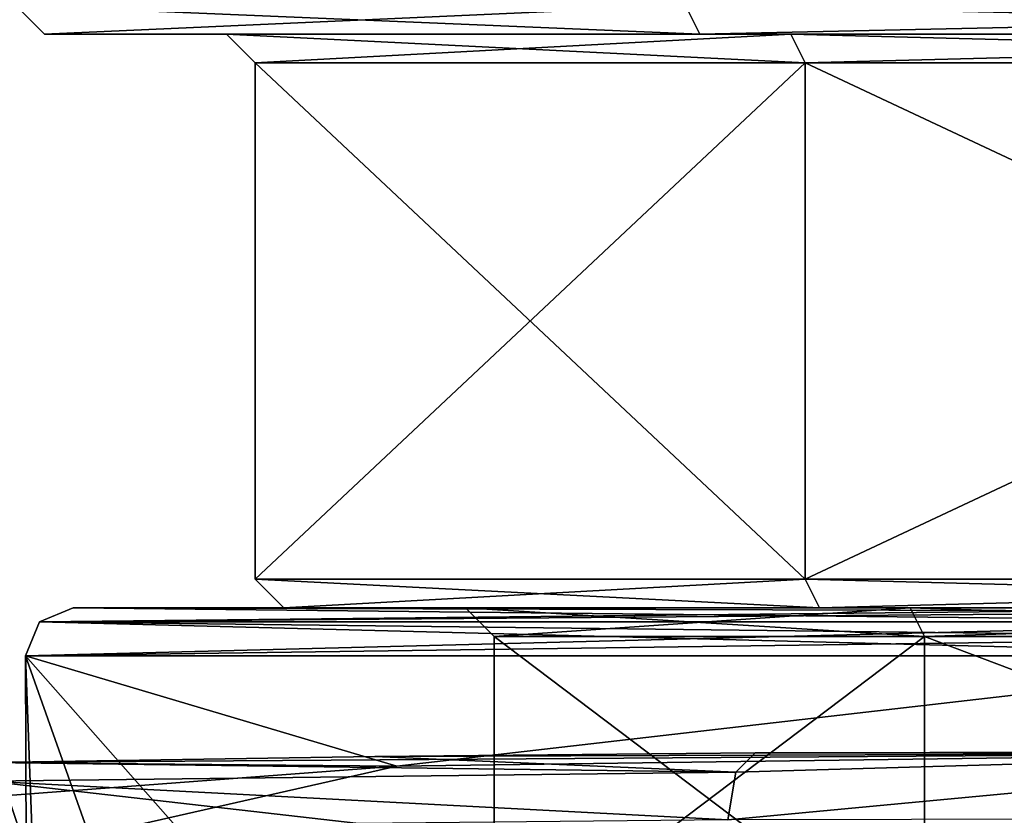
# Model space of a CAD drawing. Extents: x -65 to 446, y -88 to 1542.
# Tile 92 of 223: x 36 to 46, y -18 to -10. Entities that reach past the tile are written whole.
import ezdxf

# ---------------------------------------------------------------- set-up
doc = ezdxf.new("R2010")
doc.units = 0
doc.header["$LTSCALE"] = 74.25
for name, color, linetype in [('10', 7, 'CONTINUOUS'), ('11', 7, 'CONTINUOUS'), ('17', 7, 'CONTINUOUS'), ('18', 7, 'CONTINUOUS'), ('24', 7, 'CONTINUOUS'), ('25', 7, 'CONTINUOUS'), ('26', 7, 'CONTINUOUS'), ('27', 7, 'CONTINUOUS'), ('273', 7, 'CONTINUOUS'), ('274', 7, 'CONTINUOUS'), ('28', 7, 'CONTINUOUS'), ('29', 7, 'CONTINUOUS'), ('30', 7, 'CONTINUOUS'), ('31', 7, 'CONTINUOUS'), ('334', 7, 'CONTINUOUS'), ('358', 7, 'CONTINUOUS'), ('488', 7, 'CONTINUOUS'), ('500', 7, 'CONTINUOUS'), ('523', 7, 'CONTINUOUS'), ('526', 7, 'CONTINUOUS'), ('8', 7, 'CONTINUOUS'), ('9', 7, 'CONTINUOUS')]:
    doc.layers.add(name, color=color, linetype=linetype)

msp = doc.modelspace()

# ---------------------------------------------------------------- linework, layer by layer
at = {"layer": '10', "linetype": 'CONTINUOUS'}
for points in [[(38.5, -10.3), (44.25, -10.3, -9.959), (38.5, -15.7), (38.5, -10.3)], [(38.5, -15.7), (44.25, -10.3, -9.959), (44.25, -15.7, -9.959), (38.5, -15.7)], [(44.25, -10.3, -9.959), (55.75, -10.3, -9.959), (44.25, -15.7, -9.959), (44.25, -10.3, -9.959)], [(44.25, -15.7, -9.959), (55.75, -10.3, -9.959), (55.75, -15.7, -9.959), (44.25, -15.7, -9.959)]]:
    msp.add_3dface(points, dxfattribs=at)
at = {"layer": '11', "linetype": 'CONTINUOUS'}
for points in [[(38.2, -10), (44.1, -10, 10.219), (36.3, -10), (38.2, -10)], [(36.3, -10), (44.1, -10, 10.219), (43.15, -10, 11.865), (36.3, -10)], [(38.2, -10), (36.3, -10), (43.15, -10, -11.865), (38.2, -10)], [(44.1, -10, -10.219), (38.2, -10), (43.15, -10, -11.865), (44.1, -10, -10.219)], [(43.15, -10, 11.865), (44.1, -10, 10.219), (56.85, -10, 11.865), (43.15, -10, 11.865)], [(55.9, -10, -10.219), (44.1, -10, -10.219), (43.15, -10, -11.865), (55.9, -10, -10.219)], [(56.85, -10, -11.865), (55.9, -10, -10.219), (43.15, -10, -11.865), (56.85, -10, -11.865)], [(44.1, -10, 10.219), (55.9, -10, 10.219), (56.85, -10, 11.865), (44.1, -10, 10.219)]]:
    msp.add_3dface(points, dxfattribs=at)
at = {"layer": '17', "linetype": 'CONTINUOUS'}
for points in [[(41, -16.3), (41, -19.7), (45.5, -19.7, 7.794), (41, -16.3)], [(41, -16.3), (45.5, -19.7, 7.794), (45.5, -16.3, 7.794), (41, -16.3)], [(45.5, -19.7, 7.794), (54.5, -19.7, 7.794), (45.5, -16.3, 7.794), (45.5, -19.7, 7.794)], [(45.5, -16.3, 7.794), (54.5, -19.7, 7.794), (54.5, -16.3, 7.794), (45.5, -16.3, 7.794)]]:
    msp.add_3dface(points, dxfattribs=at)
at = {"layer": '18', "linetype": 'CONTINUOUS'}
for points in [[(38.5, -10.3), (38.5, -15.7), (44.25, -15.7, 9.959), (38.5, -10.3)], [(44.25, -10.3, 9.959), (38.5, -10.3), (44.25, -15.7, 9.959), (44.25, -10.3, 9.959)], [(55.75, -10.3, 9.959), (44.25, -10.3, 9.959), (55.75, -15.7, 9.959), (55.75, -10.3, 9.959)], [(55.75, -15.7, 9.959), (44.25, -10.3, 9.959), (44.25, -15.7, 9.959), (55.75, -15.7, 9.959)]]:
    msp.add_3dface(points, dxfattribs=at)
at = {"layer": '24', "linetype": 'CONTINUOUS'}
for points in [[(36, -9.7), (43, -9.7, -12.124), (36.3, -10), (36, -9.7)], [(36.3, -10), (43, -9.7, -12.124), (43.15, -10, -11.865), (36.3, -10)], [(43, -9.7, -12.124), (57, -9.7, -12.124), (43.15, -10, -11.865), (43, -9.7, -12.124)], [(57, -9.7, -12.124), (56.85, -10, -11.865), (43.15, -10, -11.865), (57, -9.7, -12.124)]]:
    msp.add_3dface(points, dxfattribs=at)
at = {"layer": '25', "linetype": 'CONTINUOUS'}
for points in [[(43, -9.7, 12.124), (36, -9.7), (43.15, -10, 11.865), (43, -9.7, 12.124)], [(36, -9.7), (36.3, -10), (43.15, -10, 11.865), (36, -9.7)], [(57, -9.7, 12.124), (43, -9.7, 12.124), (56.85, -10, 11.865), (57, -9.7, 12.124)], [(43, -9.7, 12.124), (43.15, -10, 11.865), (56.85, -10, 11.865), (43, -9.7, 12.124)]]:
    msp.add_3dface(points, dxfattribs=at)
at = {"layer": '26', "linetype": 'CONTINUOUS'}
for points in [[(38.5, -10.3), (38.2, -10), (44.1, -10, -10.219), (38.5, -10.3)], [(44.25, -10.3, -9.959), (38.5, -10.3), (44.1, -10, -10.219), (44.25, -10.3, -9.959)], [(44.25, -10.3, -9.959), (44.1, -10, -10.219), (55.9, -10, -10.219), (44.25, -10.3, -9.959)], [(55.75, -10.3, -9.959), (44.25, -10.3, -9.959), (55.9, -10, -10.219), (55.75, -10.3, -9.959)]]:
    msp.add_3dface(points, dxfattribs=at)
at = {"layer": '27', "linetype": 'CONTINUOUS'}
for points in [[(38.2, -10), (38.5, -10.3), (44.25, -10.3, 9.959), (38.2, -10)], [(44.1, -10, 10.219), (38.2, -10), (44.25, -10.3, 9.959), (44.1, -10, 10.219)], [(55.9, -10, 10.219), (44.1, -10, 10.219), (55.75, -10.3, 9.959), (55.9, -10, 10.219)], [(44.1, -10, 10.219), (44.25, -10.3, 9.959), (55.75, -10.3, 9.959), (44.1, -10, 10.219)]]:
    msp.add_3dface(points, dxfattribs=at)
at = {"layer": '273', "color": 7, "linetype": 'CONTINUOUS'}
for points in [[(36.1, -16.5), (50, -16.5, 13.9), (36.246, -16.146), (36.1, -16.5)], [(50, -16.309, -13.862), (36.1, -16.5), (50, -16.146, -13.754), (50, -16.309, -13.862)], [(50, -16.146, -13.754), (36.1, -16.5), (36.246, -16.146), (50, -16.146, -13.754)], [(36.246, -16.146), (50, -16.5, 13.9), (50, -16.309, 13.862), (36.246, -16.146)], [(50, -16.146, 13.754), (36.246, -16.146), (50, -16.309, 13.862), (50, -16.146, 13.754)], [(50, -16.5, -13.9), (36.1, -16.5), (50, -16.309, -13.862), (50, -16.5, -13.9)]]:
    msp.add_3dface(points, dxfattribs=at)
at = {"layer": '274', "color": 7, "linetype": 'CONTINUOUS'}
for points in [[(36.246, -16.146), (50, -16.146, 13.754), (36.6, -16, 0), (36.246, -16.146)], [(36.246, -16.146), (50, -16, -13.4), (50, -16.038, -13.591), (36.246, -16.146)], [(50, -16, -13.4), (36.246, -16.146), (36.6, -16, 0), (50, -16, -13.4)], [(50, -16.146, -13.754), (36.246, -16.146), (50, -16.038, -13.591), (50, -16.146, -13.754)], [(50, -16.146, 13.754), (50, -16.038, 13.591), (36.6, -16, 0), (50, -16.146, 13.754)], [(50, -16.038, 13.591), (50, -16, 13.4), (36.6, -16, 0), (50, -16.038, 13.591)]]:
    msp.add_3dface(points, dxfattribs=at)
at = {"layer": '28', "linetype": 'CONTINUOUS'}
for points in [[(38.8, -16), (38.5, -15.7), (44.25, -15.7, -9.959), (38.8, -16)], [(44.4, -16, -9.699), (38.8, -16), (44.25, -15.7, -9.959), (44.4, -16, -9.699)], [(44.4, -16, -9.699), (44.25, -15.7, -9.959), (55.75, -15.7, -9.959), (44.4, -16, -9.699)], [(55.6, -16, -9.699), (44.4, -16, -9.699), (55.75, -15.7, -9.959), (55.6, -16, -9.699)]]:
    msp.add_3dface(points, dxfattribs=at)
at = {"layer": '29', "linetype": 'CONTINUOUS'}
for points in [[(38.8, -16), (44.4, -16, 9.699), (38.5, -15.7), (38.8, -16)], [(38.5, -15.7), (44.4, -16, 9.699), (44.25, -15.7, 9.959), (38.5, -15.7)], [(44.4, -16, 9.699), (55.6, -16, 9.699), (44.25, -15.7, 9.959), (44.4, -16, 9.699)], [(55.6, -16, 9.699), (55.75, -15.7, 9.959), (44.25, -15.7, 9.959), (55.6, -16, 9.699)]]:
    msp.add_3dface(points, dxfattribs=at)
at = {"layer": '30', "linetype": 'CONTINUOUS'}
for points in [[(41, -16.3), (40.7, -16), (45.35, -16, -8.054), (41, -16.3)], [(45.5, -16.3, -7.794), (41, -16.3), (45.35, -16, -8.054), (45.5, -16.3, -7.794)], [(45.5, -16.3, -7.794), (45.35, -16, -8.054), (54.65, -16, -8.054), (45.5, -16.3, -7.794)], [(54.5, -16.3, -7.794), (45.5, -16.3, -7.794), (54.65, -16, -8.054), (54.5, -16.3, -7.794)]]:
    msp.add_3dface(points, dxfattribs=at)
at = {"layer": '31', "linetype": 'CONTINUOUS'}
for points in [[(40.7, -16), (41, -16.3), (45.5, -16.3, 7.794), (40.7, -16)], [(45.35, -16, 8.054), (40.7, -16), (45.5, -16.3, 7.794), (45.35, -16, 8.054)], [(54.65, -16, 8.054), (45.35, -16, 8.054), (54.5, -16.3, 7.794), (54.65, -16, 8.054)], [(45.35, -16, 8.054), (45.5, -16.3, 7.794), (54.5, -16.3, 7.794), (45.35, -16, 8.054)]]:
    msp.add_3dface(points, dxfattribs=at)
at = {"layer": '334', "color": 7, "linetype": 'CONTINUOUS'}
for points in [[(51.035, -17.502, -15.261), (43.442, -18.216, -14.594), (43.525, -17.717, -14.403), (51.035, -17.502, -15.261)], [(43.442, -18.216, -14.594), (51.035, -17.502, -15.261), (51.123, -18.201, -15.961), (43.442, -18.216, -14.594)], [(43.729, -17.516, -13.945), (51.035, -17.502, -15.261), (43.525, -17.717, -14.403), (43.729, -17.516, -13.945)]]:
    msp.add_3dface(points, dxfattribs=at)
at = {"layer": '358', "color": 7, "linetype": 'CONTINUOUS'}
for points in [[(35.725, -17.615, -10.485), (39.751, -17.555, -12.187), (43.525, -17.717, -14.403), (35.725, -17.615, -10.485)], [(39.751, -17.555, -12.187), (43.729, -17.516, -13.945), (43.525, -17.717, -14.403), (39.751, -17.555, -12.187)], [(35.706, -17.812, -11.036), (35.725, -17.615, -10.485), (43.525, -17.717, -14.403), (35.706, -17.812, -11.036)], [(43.442, -18.216, -14.594), (35.706, -17.812, -11.036), (43.525, -17.717, -14.403), (43.442, -18.216, -14.594)], [(35.698, -18.31, -11.26), (35.706, -17.812, -11.036), (39.586, -18.253, -12.898), (35.698, -18.31, -11.26)], [(35.706, -17.812, -11.036), (43.442, -18.216, -14.594), (39.586, -18.253, -12.898), (35.706, -17.812, -11.036)]]:
    msp.add_3dface(points, dxfattribs=at)
at = {"layer": '488', "color": 7, "linetype": 'CONTINUOUS'}
msp.add_3dface([(35.917, -17.96, -4.99), (35.698, -18.31, -11.26), (36.108, -18.533, 0.485), (35.917, -17.96, -4.99)], dxfattribs=at)
at = {"layer": '500', "color": 7, "linetype": 'CONTINUOUS'}
for points in [[(50, -16, 13.4), (63.4, -16, 0), (36.6, -16, 0), (50, -16, 13.4)], [(63.4, -16, 0), (50, -16, -13.4), (36.6, -16, 0), (63.4, -16, 0)]]:
    msp.add_3dface(points, dxfattribs=at)
at = {"layer": '523', "color": 7, "linetype": 'CONTINUOUS'}
for points in [[(36.1, -16.5), (36.108, -18.533, 0.485), (36.688, -32.43, 4), (36.1, -16.5)], [(36.108, -18.533, 0.485), (36.1, -16.5), (39.983, -17.653, -9.636), (36.108, -18.533, 0.485)], [(36.1, -16.5), (50, -16.5, -13.9), (39.983, -17.653, -9.636), (36.1, -16.5)], [(50, -16.5, 13.9), (36.1, -16.5), (50, -32.257, 13.9), (50, -16.5, 13.9)], [(50, -32.257, 13.9), (36.1, -16.5), (41.704, -32.305, 11.153), (50, -32.257, 13.9)], [(41.704, -32.305, 11.153), (36.1, -16.5), (36.688, -32.43, 4), (41.704, -32.305, 11.153)], [(39.983, -17.653, -9.636), (50, -16.5, -13.9), (50, -17.517, -13.9), (39.983, -17.653, -9.636)]]:
    msp.add_3dface(points, dxfattribs=at)
at = {"layer": '526', "color": 7, "linetype": 'CONTINUOUS'}
for points in [[(35.725, -17.615, -10.485), (39.983, -17.653, -9.636), (50, -17.517, -13.9), (35.725, -17.615, -10.485)], [(35.725, -17.615, -10.485), (50, -17.517, -13.9), (39.751, -17.555, -12.187), (35.725, -17.615, -10.485)], [(39.751, -17.555, -12.187), (50, -17.517, -13.9), (43.729, -17.516, -13.945), (39.751, -17.555, -12.187)], [(43.729, -17.516, -13.945), (50, -17.517, -13.9), (51.035, -17.502, -15.261), (43.729, -17.516, -13.945)], [(35.725, -17.615, -10.485), (35.917, -17.96, -4.99), (39.983, -17.653, -9.636), (35.725, -17.615, -10.485)], [(35.917, -17.96, -4.99), (36.108, -18.533, 0.485), (39.983, -17.653, -9.636), (35.917, -17.96, -4.99)]]:
    msp.add_3dface(points, dxfattribs=at)
at = {"layer": '8', "linetype": 'CONTINUOUS'}
for points in [[(41, -19.7), (41, -16.3), (45.5, -16.3, -7.794), (41, -19.7)], [(45.5, -19.7, -7.794), (41, -19.7), (45.5, -16.3, -7.794), (45.5, -19.7, -7.794)], [(54.5, -19.7, -7.794), (45.5, -19.7, -7.794), (54.5, -16.3, -7.794), (54.5, -19.7, -7.794)], [(54.5, -16.3, -7.794), (45.5, -19.7, -7.794), (45.5, -16.3, -7.794), (54.5, -16.3, -7.794)]]:
    msp.add_3dface(points, dxfattribs=at)
at = {"layer": '9', "linetype": 'CONTINUOUS'}
for points in [[(40.7, -16), (45.35, -16, 8.054), (38.8, -16), (40.7, -16)], [(38.8, -16), (45.35, -16, 8.054), (44.4, -16, 9.699), (38.8, -16)], [(40.7, -16), (38.8, -16), (44.4, -16, -9.699), (40.7, -16)], [(45.35, -16, -8.054), (40.7, -16), (44.4, -16, -9.699), (45.35, -16, -8.054)], [(44.4, -16, 9.699), (45.35, -16, 8.054), (55.6, -16, 9.699), (44.4, -16, 9.699)], [(54.65, -16, -8.054), (45.35, -16, -8.054), (44.4, -16, -9.699), (54.65, -16, -8.054)], [(55.6, -16, -9.699), (54.65, -16, -8.054), (44.4, -16, -9.699), (55.6, -16, -9.699)], [(45.35, -16, 8.054), (54.65, -16, 8.054), (55.6, -16, 9.699), (45.35, -16, 8.054)]]:
    msp.add_3dface(points, dxfattribs=at)

doc.saveas('drawing.dxf')
